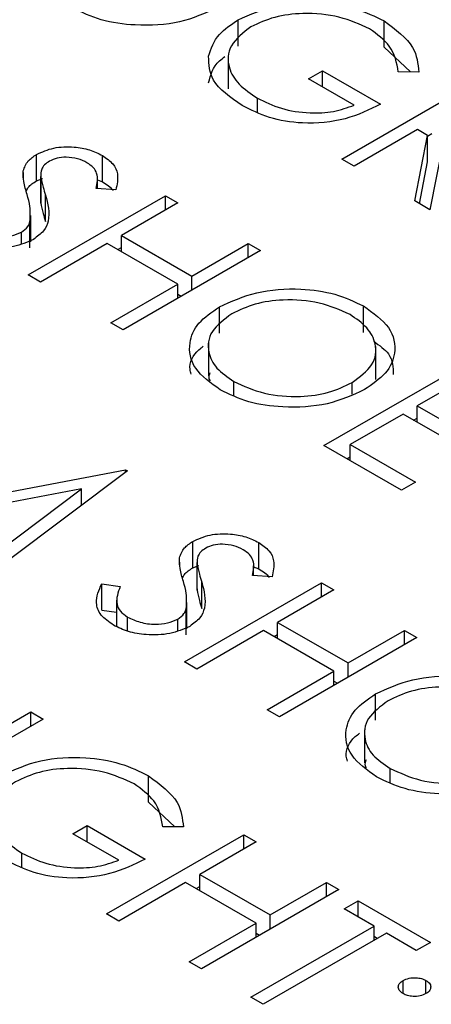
# Model space of a CAD drawing. Header units: inches. Extents: x 1694 to 2505, y -239 to -56.
# Tile 104 of 179: x 1827.503 to 1827.757, y -202.372 to -201.763. Entities that reach past the tile are written whole.
import ezdxf

# ---------------------------------------------------------------- set-up
doc = ezdxf.new("R2010")
doc.units = ezdxf.units.IN
doc.header["$LTSCALE"] = 0.5
doc.header["$MEASUREMENT"] = 0
doc.layers.add('SID-M-S', color=105, linetype='Continuous')

msp = doc.modelspace()

# ---------------------------------------------------------------- linework, layer by layer
at = {"layer": 'SID-M-S'}
for p, q in [((1827.63759, -201.7798), (1827.63759, -201.76347)), ((1827.7278, -201.78042), (1827.7278, -201.76409)), ((1827.7278, -201.78042), (1827.74408, -201.79563)), ((1827.63144, -201.78575), (1827.63144, -201.80616)), ((1827.68107, -201.79991), (1827.68977, -201.79489)), ((1827.68977, -201.79489), (1827.72567, -201.81561)), ((1827.68977, -201.80494), (1827.68977, -201.79489)), ((1827.74927, -201.79571), (1827.73655, -201.79552)), ((1827.70936, -201.81624), (1827.68107, -201.79991)), ((1827.70174, -201.84952), (1827.78659, -201.80054)), ((1827.64949, -201.82052), (1827.64949, -201.81182)), ((1827.74852, -201.83131), (1827.70936, -201.85392)), ((1827.75471, -201.83488), (1827.74852, -201.83131)), ((1827.74672, -201.87549), (1827.75471, -201.83488)), ((1827.75471, -201.83528), (1827.75722, -201.83383)), ((1827.75471, -201.85121), (1827.75471, -201.83488)), ((1827.76412, -201.84032), (1827.75613, -201.88092)), ((1827.51305, -201.863), (1827.51305, -201.84667)), ((1827.55376, -201.86364), (1827.55376, -201.84731)), ((1827.70936, -201.85392), (1827.70174, -201.84952)), ((1827.7496, -201.87715), (1827.75471, -201.85121)), ((1827.50487, -201.86107), (1827.50487, -201.85686)), ((1827.51305, -201.863), (1827.51687, -201.8616)), ((1827.51564, -201.85965), (1827.51564, -201.87598)), ((1827.51565, -201.87675), (1827.51565, -201.86042)), ((1827.55067, -201.86775), (1827.55067, -201.86181)), ((1827.55067, -201.86232), (1827.55376, -201.86364)), ((1827.562, -201.86865), (1827.5499, -201.86769)), ((1827.50783, -201.92127), (1827.59268, -201.87229)), ((1827.51861, -201.88821), (1827.51861, -201.87188)), ((1827.59268, -201.87229), (1827.6003, -201.87669)), ((1827.59268, -201.88108), (1827.59268, -201.87229)), ((1827.51575, -201.87598), (1827.51565, -201.87675)), ((1827.6003, -201.87669), (1827.56549, -201.89678)), ((1827.75613, -201.88092), (1827.74672, -201.87549)), ((1827.50946, -201.90073), (1827.50946, -201.8844)), ((1827.509, -201.90453), (1827.509, -201.8882)), ((1827.50372, -201.90188), (1827.50372, -201.89476)), ((1827.56549, -201.89678), (1827.609, -201.9219)), ((1827.56549, -201.90683), (1827.56549, -201.89678)), ((1827.55678, -201.90181), (1827.51545, -201.92567)), ((1827.6003, -201.92693), (1827.55678, -201.90181)), ((1827.56331, -201.90558), (1827.56549, -201.90432)), ((1827.609, -201.9219), (1827.64381, -201.90181)), ((1827.64381, -201.90181), (1827.65143, -201.9062)), ((1827.64381, -201.9106), (1827.64381, -201.90181)), ((1827.65143, -201.9062), (1827.56657, -201.95519)), ((1827.51545, -201.92567), (1827.50783, -201.92127)), ((1827.609, -201.93069), (1827.609, -201.9219)), ((1827.55896, -201.95079), (1827.6003, -201.92693)), ((1827.6003, -201.93572), (1827.6003, -201.92693)), ((1827.6003, -201.93321), (1827.60247, -201.93446)), ((1827.62603, -201.95729), (1827.62603, -201.94096)), ((1827.71507, -201.95676), (1827.71507, -201.94043)), ((1827.56657, -201.95519), (1827.55896, -201.95079)), ((1827.6192, -201.96334), (1827.6192, -201.98376)), ((1827.72273, -201.98602), (1827.72273, -201.96561)), ((1827.69059, -202.02678), (1827.77544, -201.97779)), ((1827.63494, -201.99581), (1827.63494, -201.98712)), ((1827.70805, -201.99507), (1827.70805, -201.98781)), ((1827.77436, -201.98721), (1827.74825, -202.00229)), ((1827.74825, -202.00229), (1827.7885, -202.02552)), ((1827.74825, -202.01233), (1827.74825, -202.00229)), ((1827.73954, -202.00731), (1827.70691, -202.02615)), ((1827.77979, -202.03055), (1827.73954, -202.00731)), ((1827.74607, -202.01108), (1827.74825, -202.00983)), ((1827.73846, -202.05441), (1827.69059, -202.02678)), ((1827.70691, -202.02615), (1827.74716, -202.04939)), ((1827.70691, -202.0362), (1827.70691, -202.02615)), ((1827.70473, -202.03494), (1827.70691, -202.03369)), ((1827.4635, -202.06179), (1827.56807, -202.04177)), ((1827.56918, -202.04241), (1827.49559, -202.0979)), ((1827.56807, -202.04177), (1827.56918, -202.04241)), ((1827.56807, -202.04324), (1827.56807, -202.04177)), ((1827.74716, -202.04939), (1827.73846, -202.05441)), ((1827.54087, -202.05355), (1827.44919, -202.07111)), ((1827.48794, -202.09349), (1827.54087, -202.05355)), ((1827.54087, -202.06375), (1827.54087, -202.05355)), ((1827.54087, -202.06331), (1827.54166, -202.06316)), ((1827.6096, -202.10243), (1827.6096, -202.0861)), ((1827.65031, -202.10306), (1827.65031, -202.08673)), ((1827.60142, -202.1005), (1827.60142, -202.09629)), ((1827.61219, -202.09907), (1827.61219, -202.11541)), ((1827.6122, -202.11617), (1827.6122, -202.09984)), ((1827.6096, -202.10243), (1827.61342, -202.10103)), ((1827.64721, -202.10718), (1827.64721, -202.10124)), ((1827.64721, -202.10175), (1827.65031, -202.10306)), ((1827.5533, -202.11232), (1827.56477, -202.11397)), ((1827.5533, -202.12865), (1827.5533, -202.11232)), ((1827.60438, -202.1607), (1827.68923, -202.11172)), ((1827.61515, -202.12764), (1827.61515, -202.1113)), ((1827.65855, -202.10808), (1827.64645, -202.10711)), ((1827.68923, -202.11172), (1827.69685, -202.11611)), ((1827.68923, -202.12051), (1827.68923, -202.11172)), ((1827.6123, -202.11541), (1827.6122, -202.11617)), ((1827.69685, -202.11611), (1827.66203, -202.13621)), ((1827.56254, -202.12243), (1827.56254, -202.13876)), ((1827.606, -202.14016), (1827.606, -202.12383)), ((1827.5533, -202.12865), (1827.56254, -202.12998)), ((1827.60555, -202.14395), (1827.60555, -202.12762)), ((1827.56926, -202.1416), (1827.56926, -202.13289)), ((1827.60026, -202.14131), (1827.60026, -202.13419)), ((1827.66203, -202.13621), (1827.70555, -202.16133)), ((1827.66203, -202.14626), (1827.66203, -202.13621)), ((1827.65333, -202.14123), (1827.61199, -202.1651)), ((1827.69685, -202.16635), (1827.65333, -202.14123)), ((1827.70555, -202.16133), (1827.74036, -202.14123)), ((1827.74036, -202.14123), (1827.74797, -202.14563)), ((1827.74036, -202.15003), (1827.74036, -202.14123)), ((1827.65986, -202.145), (1827.66203, -202.14375)), ((1827.74797, -202.14563), (1827.66312, -202.19461)), ((1827.61199, -202.1651), (1827.60438, -202.1607)), ((1827.65551, -202.19022), (1827.69685, -202.16635)), ((1827.69685, -202.17515), (1827.69685, -202.16635)), ((1827.70555, -202.17012), (1827.70555, -202.16133)), ((1827.69685, -202.17264), (1827.69902, -202.17389)), ((1827.72258, -202.19672), (1827.72258, -202.18039)), ((1827.66312, -202.19461), (1827.65551, -202.19022)), ((1827.42461, -202.24062), (1827.50946, -202.19163)), ((1827.51708, -202.19603), (1827.43222, -202.24501)), ((1827.50946, -202.19163), (1827.51708, -202.19603)), ((1827.50946, -202.20042), (1827.50946, -202.19163)), ((1827.71575, -202.20277), (1827.71575, -202.22318)), ((1827.73149, -202.23523), (1827.73149, -202.22654)), ((1827.5823, -202.2475), (1827.5823, -202.23117)), ((1827.5823, -202.2475), (1827.59858, -202.26271)), ((1827.53557, -202.26699), (1827.54427, -202.26197)), ((1827.54427, -202.26197), (1827.58017, -202.28269)), ((1827.54427, -202.27202), (1827.54427, -202.26197)), ((1827.60377, -202.26279), (1827.59105, -202.2626)), ((1827.56386, -202.28332), (1827.53557, -202.26699)), ((1827.55624, -202.3166), (1827.64109, -202.26762)), ((1827.64109, -202.26762), (1827.64871, -202.27202)), ((1827.64109, -202.27641), (1827.64109, -202.26762)), ((1827.64871, -202.27202), (1827.6139, -202.29211)), ((1827.50399, -202.2876), (1827.50399, -202.2789)), ((1827.6139, -202.29211), (1827.65741, -202.31723)), ((1827.6139, -202.30216), (1827.6139, -202.29211)), ((1827.60519, -202.29714), (1827.56386, -202.321)), ((1827.64871, -202.32226), (1827.60519, -202.29714)), ((1827.61172, -202.30091), (1827.6139, -202.29965)), ((1827.65741, -202.31723), (1827.69222, -202.29714)), ((1827.69222, -202.29714), (1827.69984, -202.30153)), ((1827.69222, -202.30593), (1827.69222, -202.29714)), ((1827.69984, -202.30153), (1827.61498, -202.35052)), ((1827.7031, -202.31346), (1827.7118, -202.30844)), ((1827.7118, -202.30844), (1827.75641, -202.33419)), ((1827.7118, -202.31849), (1827.7118, -202.30844)), ((1827.56386, -202.321), (1827.55624, -202.3166)), ((1827.65741, -202.32602), (1827.65741, -202.31723)), ((1827.72159, -202.32414), (1827.7031, -202.31346)), ((1827.60737, -202.34612), (1827.64871, -202.32226)), ((1827.64544, -202.3681), (1827.72159, -202.32414)), ((1827.64871, -202.33105), (1827.64871, -202.32226)), ((1827.72159, -202.33293), (1827.72159, -202.32414)), ((1827.64871, -202.32854), (1827.65088, -202.32979)), ((1827.72921, -202.32854), (1827.65306, -202.3725)), ((1827.72159, -202.33042), (1827.72377, -202.33168)), ((1827.7477, -202.33921), (1827.72921, -202.32854)), ((1827.75641, -202.33419), (1827.7477, -202.33921)), ((1827.61498, -202.35052), (1827.60737, -202.34612)), ((1827.73954, -202.3659), (1827.73954, -202.35774)), ((1827.75369, -202.3659), (1827.75369, -202.35774)), ((1827.65306, -202.3725), (1827.64544, -202.3681))]:
    msp.add_line(p, q, dxfattribs=at)
for points, knots in [([(1827.63759, -201.76347), (1827.64508, -201.76011), (1827.66005, -201.7534), (1827.68718, -201.75184), (1827.71083, -201.75575), (1827.72214, -201.76131), (1827.7278, -201.76409)], [0, 0, 0, 0, 0.27959, 0.559072, 0.779411, 1, 1, 1, 1]), ([(1827.62454, -201.75593), (1827.61721, -201.7593), (1827.60255, -201.76604), (1827.57586, -201.76749), (1827.55227, -201.76422), (1827.54105, -201.75876), (1827.53543, -201.75603)], [0, 0, 0, 0, 0.27963, 0.559343, 0.779597, 1, 1, 1, 1]), ([(1827.6194, -201.78598), (1827.62091, -201.78124), (1827.62359, -201.77278), (1827.63331, -201.76632), (1827.63759, -201.76347)], [0, 0, 0, 0, 0.559317, 1, 1, 1, 1]), ([(1827.71884, -201.76896), (1827.71282, -201.76624), (1827.70078, -201.7608), (1827.67919, -201.75879), (1827.65964, -201.76118), (1827.65024, -201.76551), (1827.64555, -201.76767)], [0, 0, 0, 0, 0.279847, 0.559555, 0.779847, 1, 1, 1, 1]), ([(1827.7278, -201.76409), (1827.73487, -201.76933), (1827.74753, -201.77871), (1827.74873, -201.79051), (1827.74927, -201.79571)], [0, 0, 0, 0, 0.558579, 1, 1, 1, 1]), ([(1827.64555, -201.76767), (1827.64081, -201.77141), (1827.63131, -201.77889), (1827.63072, -201.79224), (1827.63727, -201.80356), (1827.64542, -201.80907), (1827.64949, -201.81182)], [0, 0, 0, 0, 0.279061, 0.558584, 0.779236, 1, 1, 1, 1]), ([(1827.73655, -201.79552), (1827.73562, -201.79), (1827.73396, -201.78014), (1827.72346, -201.77238), (1827.71884, -201.76896)], [0, 0, 0, 0, 0.55984, 1, 1, 1, 1]), ([(1827.64012, -201.81647), (1827.63292, -201.81147), (1827.62005, -201.80255), (1827.6196, -201.79105), (1827.6194, -201.78598)], [0, 0, 0, 0, 0.559617, 1, 1, 1, 1]), ([(1827.6194, -201.80231), (1827.62057, -201.79748), (1827.62199, -201.79157), (1827.62823, -201.78702), (1827.62938, -201.78619)], [0, 0, 0, 0, 0.816966, 1, 1, 1, 1]), ([(1827.64949, -201.81182), (1827.6542, -201.81416), (1827.66362, -201.81882), (1827.68068, -201.82138), (1827.69685, -201.82065), (1827.70519, -201.81771), (1827.70936, -201.81624)], [0, 0, 0, 0, 0.280254, 0.559912, 0.779941, 1, 1, 1, 1]), ([(1827.72567, -201.81561), (1827.71874, -201.81901), (1827.70492, -201.82579), (1827.67905, -201.82832), (1827.65622, -201.82457), (1827.64549, -201.81917), (1827.64012, -201.81647)], [0, 0, 0, 0, 0.280351, 0.559367, 0.779371, 1, 1, 1, 1]), ([(1827.51305, -201.84667), (1827.51643, -201.84514), (1827.52319, -201.84209), (1827.53552, -201.84166), (1827.54607, -201.84357), (1827.5512, -201.84606), (1827.55376, -201.84731)], [0, 0, 0, 0, 0.279553, 0.558798, 0.779378, 1, 1, 1, 1]), ([(1827.50487, -201.85686), (1827.50558, -201.85473), (1827.50684, -201.85092), (1827.51115, -201.84797), (1827.51305, -201.84667)], [0, 0, 0, 0, 0.55984, 1, 1, 1, 1]), ([(1827.54421, -201.85184), (1827.54235, -201.85092), (1827.53864, -201.84909), (1827.53186, -201.84822), (1827.5255, -201.84875), (1827.52251, -201.85016), (1827.52102, -201.85086)], [0, 0, 0, 0, 0.280274, 0.559931, 0.77992, 1, 1, 1, 1]), ([(1827.55376, -201.84731), (1827.55612, -201.84896), (1827.56083, -201.85227), (1827.56402, -201.85988), (1827.56277, -201.86532), (1827.562, -201.86865)], [0, 0, 0, 0, 0.27975, 0.559501, 1, 1, 1, 1]), ([(1827.52102, -201.85086), (1827.51994, -201.8516), (1827.51777, -201.85308), (1827.5157, -201.8564), (1827.51567, -201.85889), (1827.51565, -201.86042)], [0, 0, 0, 0, 0.2799464, 0.5597741, 1, 1, 1, 1]), ([(1827.5499, -201.86769), (1827.55058, -201.86453), (1827.55152, -201.86012), (1827.54841, -201.85467), (1827.54561, -201.85278), (1827.54421, -201.85184)], [0, 0, 0, 0, 0.559818, 0.779848, 1, 1, 1, 1]), ([(1827.50724, -201.87155), (1827.50642, -201.86883), (1827.50498, -201.86396), (1827.5049, -201.85903), (1827.50487, -201.85686)], [0, 0, 0, 0, 0.560413, 1, 1, 1, 1]), ([(1827.51565, -201.86042), (1827.51612, -201.86256), (1827.51695, -201.8664), (1827.5181, -201.8702), (1827.51861, -201.87188)], [0, 0, 0, 0, 0.5599058, 1, 1, 1, 1]), ([(1827.50673, -201.86949), (1827.50706, -201.86866), (1827.50805, -201.86618), (1827.51105, -201.86427), (1827.51305, -201.863)], [0, 0, 0, 0, 0.334636, 1, 1, 1, 1]), ([(1827.55376, -201.86364), (1827.55644, -201.86522), (1827.55916, -201.86681), (1827.56012, -201.86888), (1827.56013, -201.8689)], [0, 0, 0, 0, 0.989752, 1, 1, 1, 1]), ([(1827.509, -201.8882), (1827.50919, -201.88507), (1827.50951, -201.87949), (1827.50793, -201.87398), (1827.50724, -201.87155)], [0, 0, 0, 0, 0.559496, 1, 1, 1, 1]), ([(1827.51861, -201.87188), (1827.51999, -201.87722), (1827.52191, -201.88467), (1827.518, -201.8942), (1827.51347, -201.89755), (1827.51121, -201.89923)], [0, 0, 0, 0, 0.560115, 0.780284, 1, 1, 1, 1]), ([(1827.51565, -201.87675), (1827.51612, -201.87889), (1827.51695, -201.88273), (1827.5181, -201.88653), (1827.51861, -201.88821)], [0, 0, 0, 0, 0.5599058, 1, 1, 1, 1]), ([(1827.50372, -201.89476), (1827.5052, -201.89366), (1827.50785, -201.8917), (1827.50865, -201.88927), (1827.509, -201.8882)], [0, 0, 0, 0, 0.55899, 1, 1, 1, 1]), ([(1827.51121, -201.89923), (1827.50727, -201.90095), (1827.49937, -201.90442), (1827.48519, -201.90477), (1827.47287, -201.90284), (1827.46696, -201.89994), (1827.46401, -201.89849)], [0, 0, 0, 0, 0.279183, 0.559085, 0.779446, 1, 1, 1, 1]), ([(1827.47271, -201.89347), (1827.47522, -201.89465), (1827.48024, -201.89702), (1827.48924, -201.89825), (1827.49767, -201.89748), (1827.5017, -201.89567), (1827.50372, -201.89476)], [0, 0, 0, 0, 0.2802764, 0.5601478, 0.7801531, 1, 1, 1, 1]), ([(1827.62603, -201.94096), (1827.63336, -201.93763), (1827.64802, -201.93098), (1827.67455, -201.92907), (1827.69809, -201.93241), (1827.70941, -201.93775), (1827.71507, -201.94043)], [0, 0, 0, 0, 0.279731, 0.559327, 0.77968, 1, 1, 1, 1]), ([(1827.62654, -201.99232), (1827.6207, -201.9881), (1827.609, -201.97967), (1827.60637, -201.9643), (1827.61192, -201.95069), (1827.62133, -201.9442), (1827.62603, -201.94096)], [0, 0, 0, 0, 0.279663, 0.559354, 0.779636, 1, 1, 1, 1]), ([(1827.70674, -201.94567), (1827.70069, -201.94298), (1827.68858, -201.9376), (1827.66687, -201.93597), (1827.64752, -201.93868), (1827.63829, -201.94312), (1827.63368, -201.94533)], [0, 0, 0, 0, 0.279627, 0.55935, 0.77963, 1, 1, 1, 1]), ([(1827.71507, -201.94043), (1827.72102, -201.94467), (1827.73292, -201.95315), (1827.73574, -201.96868), (1827.72999, -201.98243), (1827.72043, -201.98895), (1827.71565, -201.99222)], [0, 0, 0, 0, 0.279767, 0.559358, 0.779571, 1, 1, 1, 1]), ([(1827.63368, -201.94533), (1827.62898, -201.9488), (1827.61958, -201.95572), (1827.61831, -201.9683), (1827.62338, -201.97925), (1827.63109, -201.98449), (1827.63494, -201.98712)], [0, 0, 0, 0, 0.279416, 0.559077, 0.779478, 1, 1, 1, 1]), ([(1827.70805, -201.98781), (1827.71278, -201.98433), (1827.72225, -201.97736), (1827.72361, -201.96465), (1827.71814, -201.95369), (1827.71054, -201.94834), (1827.70674, -201.94567)], [0, 0, 0, 0, 0.279468, 0.55887, 0.779516, 1, 1, 1, 1]), ([(1827.60859, -201.98262), (1827.60831, -201.98162), (1827.60688, -201.97649), (1827.60993, -201.97006), (1827.61518, -201.96602), (1827.6161, -201.96531)], [0, 0, 0, 0, 0.167818, 0.854001, 1, 1, 1, 1]), ([(1827.72143, -201.9623), (1827.72492, -201.96481), (1827.73319, -201.97076), (1827.73333, -201.97847), (1827.73342, -201.98293)], [0, 0, 0, 0, 0.422178, 1, 1, 1, 1]), ([(1827.62018, -201.98177), (1827.61968, -201.98301), (1827.619, -201.98471), (1827.61997, -201.98632), (1827.62024, -201.98676)], [0, 0, 0, 0, 0.727703, 1, 1, 1, 1]), ([(1827.63494, -201.98712), (1827.64094, -201.98987), (1827.65294, -201.99538), (1827.67472, -201.99723), (1827.69416, -201.99448), (1827.70342, -201.99004), (1827.70805, -201.98781)], [0, 0, 0, 0, 0.27983, 0.559389, 0.779654, 1, 1, 1, 1]), ([(1827.71565, -201.99222), (1827.70832, -201.99559), (1827.69365, -202.00233), (1827.66697, -202.00378), (1827.64338, -202.00051), (1827.63216, -201.99505), (1827.62654, -201.99232)], [0, 0, 0, 0, 0.27963, 0.559343, 0.779597, 1, 1, 1, 1]), ([(1827.6096, -202.0861), (1827.61298, -202.08457), (1827.61973, -202.08152), (1827.63207, -202.08109), (1827.64262, -202.083), (1827.64774, -202.08549), (1827.65031, -202.08673)], [0, 0, 0, 0, 0.279553, 0.558798, 0.779378, 1, 1, 1, 1]), ([(1827.60142, -202.09629), (1827.60213, -202.09416), (1827.60339, -202.09035), (1827.6077, -202.0874), (1827.6096, -202.0861)], [0, 0, 0, 0, 0.55984, 1, 1, 1, 1]), ([(1827.64075, -202.09127), (1827.6389, -202.09035), (1827.63519, -202.08852), (1827.6284, -202.08765), (1827.62205, -202.08818), (1827.61906, -202.08958), (1827.61757, -202.09029)], [0, 0, 0, 0, 0.2802743, 0.5599314, 0.7799201, 1, 1, 1, 1]), ([(1827.65031, -202.08673), (1827.65266, -202.08839), (1827.65738, -202.0917), (1827.66056, -202.0993), (1827.65931, -202.10475), (1827.65855, -202.10808)], [0, 0, 0, 0, 0.27975, 0.559501, 1, 1, 1, 1]), ([(1827.61757, -202.09029), (1827.61648, -202.09103), (1827.61431, -202.09251), (1827.61225, -202.09582), (1827.61222, -202.09832), (1827.6122, -202.09984)], [0, 0, 0, 0, 0.279946, 0.559774, 1, 1, 1, 1]), ([(1827.64645, -202.10711), (1827.64712, -202.10395), (1827.64807, -202.09955), (1827.64496, -202.0941), (1827.64216, -202.09221), (1827.64075, -202.09127)], [0, 0, 0, 0, 0.5598185, 0.7798479, 1, 1, 1, 1]), ([(1827.60378, -202.11098), (1827.60297, -202.10826), (1827.60152, -202.10339), (1827.60145, -202.09846), (1827.60142, -202.09629)], [0, 0, 0, 0, 0.560413, 1, 1, 1, 1]), ([(1827.6122, -202.09984), (1827.61267, -202.10199), (1827.6135, -202.10582), (1827.61465, -202.10963), (1827.61515, -202.1113)], [0, 0, 0, 0, 0.559906, 1, 1, 1, 1]), ([(1827.60328, -202.10892), (1827.60361, -202.10809), (1827.60459, -202.10561), (1827.6076, -202.1037), (1827.6096, -202.10243)], [0, 0, 0, 0, 0.334636, 1, 1, 1, 1]), ([(1827.65031, -202.10306), (1827.65299, -202.10464), (1827.6557, -202.10624), (1827.65666, -202.10831), (1827.65667, -202.10833)], [0, 0, 0, 0, 0.989752, 1, 1, 1, 1]), ([(1827.56056, -202.13792), (1827.55773, -202.13592), (1827.55208, -202.13194), (1827.54881, -202.12266), (1827.5516, -202.11624), (1827.5533, -202.11232)], [0, 0, 0, 0, 0.27988, 0.559666, 1, 1, 1, 1]), ([(1827.60555, -202.12762), (1827.60573, -202.1245), (1827.60606, -202.11891), (1827.60448, -202.11341), (1827.60378, -202.11098)], [0, 0, 0, 0, 0.5594958, 1, 1, 1, 1]), ([(1827.61515, -202.1113), (1827.61653, -202.11665), (1827.61846, -202.12409), (1827.61455, -202.13363), (1827.61002, -202.13698), (1827.60776, -202.13865)], [0, 0, 0, 0, 0.560115, 0.780284, 1, 1, 1, 1]), ([(1827.56477, -202.11397), (1827.56342, -202.11767), (1827.56153, -202.12282), (1827.56442, -202.12945), (1827.56765, -202.13174), (1827.56926, -202.13289)], [0, 0, 0, 0, 0.5593206, 0.7797817, 1, 1, 1, 1]), ([(1827.6122, -202.11617), (1827.61267, -202.11832), (1827.6135, -202.12215), (1827.61465, -202.12596), (1827.61515, -202.12764)], [0, 0, 0, 0, 0.559906, 1, 1, 1, 1]), ([(1827.60026, -202.13419), (1827.60175, -202.13309), (1827.6044, -202.13113), (1827.6052, -202.1287), (1827.60555, -202.12762)], [0, 0, 0, 0, 0.55899, 1, 1, 1, 1]), ([(1827.56926, -202.13289), (1827.57177, -202.13408), (1827.57679, -202.13645), (1827.58579, -202.13768), (1827.59422, -202.1369), (1827.59825, -202.13509), (1827.60026, -202.13419)], [0, 0, 0, 0, 0.2802764, 0.5601478, 0.7801531, 1, 1, 1, 1]), ([(1827.60776, -202.13865), (1827.60382, -202.14038), (1827.59592, -202.14385), (1827.58174, -202.1442), (1827.56942, -202.14227), (1827.56351, -202.13937), (1827.56056, -202.13792)], [0, 0, 0, 0, 0.279183, 0.559085, 0.779446, 1, 1, 1, 1]), ([(1827.72258, -202.18039), (1827.72991, -202.17706), (1827.74457, -202.17041), (1827.7711, -202.1685), (1827.79464, -202.17183), (1827.80596, -202.17718), (1827.81161, -202.17986)], [0, 0, 0, 0, 0.279731, 0.559327, 0.77968, 1, 1, 1, 1]), ([(1827.80329, -202.1851), (1827.79723, -202.1824), (1827.78513, -202.17702), (1827.76342, -202.1754), (1827.74406, -202.17811), (1827.73484, -202.18254), (1827.73023, -202.18476)], [0, 0, 0, 0, 0.279627, 0.55935, 0.77963, 1, 1, 1, 1]), ([(1827.72309, -202.23174), (1827.71724, -202.22753), (1827.70555, -202.2191), (1827.70291, -202.20373), (1827.70847, -202.19011), (1827.71788, -202.18363), (1827.72258, -202.18039)], [0, 0, 0, 0, 0.279663, 0.559354, 0.779636, 1, 1, 1, 1]), ([(1827.73023, -202.18476), (1827.72553, -202.18822), (1827.71613, -202.19515), (1827.71485, -202.20773), (1827.71993, -202.21868), (1827.72763, -202.22392), (1827.73149, -202.22654)], [0, 0, 0, 0, 0.279416, 0.559077, 0.779478, 1, 1, 1, 1]), ([(1827.70513, -202.22205), (1827.70485, -202.22104), (1827.70343, -202.21592), (1827.70647, -202.20949), (1827.71173, -202.20545), (1827.71265, -202.20474)], [0, 0, 0, 0, 0.167818, 0.854001, 1, 1, 1, 1]), ([(1827.49209, -202.23055), (1827.49958, -202.22719), (1827.51455, -202.22048), (1827.54168, -202.21892), (1827.56533, -202.22283), (1827.57664, -202.22839), (1827.5823, -202.23117)], [0, 0, 0, 0, 0.27959, 0.559072, 0.779411, 1, 1, 1, 1]), ([(1827.71673, -202.2212), (1827.71623, -202.22244), (1827.71555, -202.22414), (1827.71652, -202.22575), (1827.71679, -202.22619)], [0, 0, 0, 0, 0.727703, 1, 1, 1, 1]), ([(1827.57334, -202.23604), (1827.56732, -202.23332), (1827.55528, -202.22788), (1827.53369, -202.22587), (1827.51414, -202.22826), (1827.50474, -202.23259), (1827.50005, -202.23475)], [0, 0, 0, 0, 0.279847, 0.559555, 0.779847, 1, 1, 1, 1]), ([(1827.73149, -202.22654), (1827.73749, -202.2293), (1827.74949, -202.23481), (1827.77127, -202.23665), (1827.7907, -202.23391), (1827.79996, -202.22946), (1827.80459, -202.22724)], [0, 0, 0, 0, 0.27983, 0.559389, 0.779654, 1, 1, 1, 1]), ([(1827.5823, -202.23117), (1827.58937, -202.23641), (1827.60203, -202.24579), (1827.60323, -202.25759), (1827.60377, -202.26279)], [0, 0, 0, 0, 0.558579, 1, 1, 1, 1]), ([(1827.81219, -202.23165), (1827.80486, -202.23502), (1827.7902, -202.24176), (1827.76352, -202.24321), (1827.73993, -202.23994), (1827.7287, -202.23448), (1827.72309, -202.23174)], [0, 0, 0, 0, 0.27963, 0.559343, 0.779597, 1, 1, 1, 1]), ([(1827.50005, -202.23475), (1827.4953, -202.23849), (1827.48581, -202.24597), (1827.48522, -202.25932), (1827.49177, -202.27064), (1827.49992, -202.27615), (1827.50399, -202.2789)], [0, 0, 0, 0, 0.279061, 0.558584, 0.779236, 1, 1, 1, 1]), ([(1827.59105, -202.2626), (1827.59012, -202.25708), (1827.58846, -202.24722), (1827.57796, -202.23946), (1827.57334, -202.23604)], [0, 0, 0, 0, 0.55984, 1, 1, 1, 1]), ([(1827.58017, -202.28269), (1827.57324, -202.28609), (1827.55942, -202.29287), (1827.53355, -202.2954), (1827.51072, -202.29165), (1827.49999, -202.28625), (1827.49462, -202.28355)], [0, 0, 0, 0, 0.280351, 0.559367, 0.779371, 1, 1, 1, 1]), ([(1827.50399, -202.2789), (1827.5087, -202.28124), (1827.51812, -202.2859), (1827.53518, -202.28846), (1827.55135, -202.28773), (1827.55969, -202.28479), (1827.56386, -202.28332)], [0, 0, 0, 0, 0.2802537, 0.5599124, 0.7799408, 1, 1, 1, 1]), ([(1827.73954, -202.35774), (1827.74071, -202.35721), (1827.74305, -202.35616), (1827.74727, -202.35594), (1827.75101, -202.35645), (1827.75279, -202.35731), (1827.75369, -202.35774)], [0, 0, 0, 0, 0.279585, 0.559454, 0.779697, 1, 1, 1, 1]), ([(1827.73954, -202.3659), (1827.73862, -202.36523), (1827.73678, -202.36388), (1827.73641, -202.36144), (1827.7373, -202.35928), (1827.7388, -202.35825), (1827.73954, -202.35774)], [0, 0, 0, 0, 0.279647, 0.559299, 0.779615, 1, 1, 1, 1]), ([(1827.75369, -202.35774), (1827.75461, -202.35841), (1827.75647, -202.35976), (1827.75681, -202.3622), (1827.75596, -202.36437), (1827.75444, -202.36539), (1827.75369, -202.3659)], [0, 0, 0, 0, 0.279602, 0.559212, 0.779475, 1, 1, 1, 1]), ([(1827.75369, -202.3659), (1827.75252, -202.36644), (1827.7502, -202.36751), (1827.74596, -202.36771), (1827.74221, -202.36721), (1827.74043, -202.36634), (1827.73954, -202.3659)], [0, 0, 0, 0, 0.279517, 0.559326, 0.779544, 1, 1, 1, 1])]:
    msp.add_open_spline(points, degree=3, knots=knots, dxfattribs=at)

doc.saveas('drawing.dxf')
